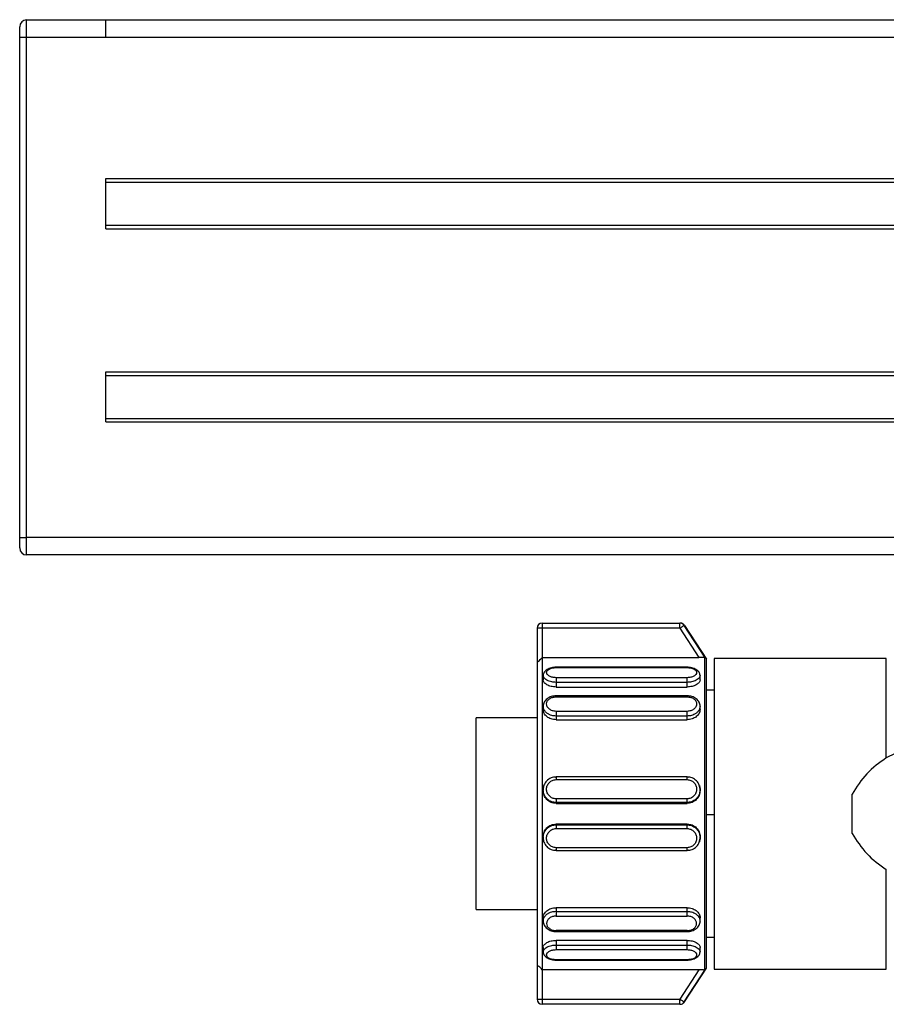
# Model space of a CAD drawing. Header units: millimetres. Extents: x -531 to 2050, y 404 to 998.
# Tile 6 of 23: x -46 to 4, y 684 to 741. Entities that reach past the tile are written whole.
import ezdxf

# ---------------------------------------------------------------- set-up
doc = ezdxf.new("R2010")
doc.units = ezdxf.units.MM

# ---------------------------------------------------------------- blocks, each defined once
blk = doc.blocks.new('Drawing View2')
at = {"color": 7, "linetype": 'Continuous', "lineweight": 25}
for p, q in [((-380.65, 66), (-380.65, 67)), ((-380.65, 67), (-376.05, 67)), ((-378.55, 67.01), (116.45, 67.01)), ((-378.55, 67.01), (-378.55, 67)), ((-376.05, 67), (113.95, 67)), ((-381.05, 66), (-381.05, 66.6)), ((-381.05, 59), (-381.05, 66)), ((-381.05, 66), (-380.65, 66)), ((-380.65, 66), (-376.05, 66)), ((-380.65, 37), (-380.65, 66)), ((-376.05, 66), (113.95, 66)), ((-381.05, 37), (-381.05, 59)), ((-376.05, 57.8), (113.95, 57.8)), ((-376.05, 54.9), (-376.05, 57.8)), ((-376.05, 57.6), (113.95, 57.6)), ((-376.05, 55.1), (113.95, 55.1)), ((-376.05, 54.9), (113.95, 54.9)), ((-376.05, 46.6), (113.95, 46.6)), ((-376.05, 43.7), (-376.05, 46.6)), ((-376.05, 46.4), (113.95, 46.4)), ((-376.05, 43.9), (113.95, 43.9)), ((-376.05, 43.7), (113.95, 43.7)), ((-381.05, 36.4), (-381.05, 37)), ((-381.05, 37), (-380.65, 37)), ((118.55, 37), (-380.65, 37)), ((-380.65, 36), (-380.65, 37)), ((118.55, 36), (-380.65, 36)), ((-350.75, 32.05), (-350.75, 31.75)), ((-350.75, 32.05), (-342.768, 32.05)), ((-350.75, 31.75), (-351.05, 31.75)), ((-351.05, 31.75), (-351.05, 29.777)), ((-342.768, 31.75), (-350.75, 31.75)), ((-350.75, 31.75), (-350.75, 30.05)), ((-342.768, 31.75), (-341.667, 30.05)), ((-341.327, 30.077), (-342.517, 31.913)), ((-342.502, 31.913), (-341.23, 29.955)), ((-351.05, 29.777), (-351.05, 12.233)), ((-350.75, 30.05), (-341.667, 30.05)), ((-341.327, 11.933), (-341.327, 30.077)), ((-341.23, 12.055), (-341.23, 29.955)), ((-330.802, 30.005), (-340.778, 30.005)), ((-340.778, 30.005), (-340.778, 20.91)), ((-330.802, 24.241), (-330.802, 30.005)), ((-342.35, 29.493), (-349.95, 29.493)), ((-349.95, 29.47), (-342.35, 29.47)), ((-350.7, 29.02), (-350.7, 28.764)), ((-342.35, 28.883), (-349.95, 28.883)), ((-342.35, 28.614), (-349.95, 28.614)), ((-349.95, 28.614), (-349.95, 28.345)), ((-342.35, 28.345), (-342.35, 28.614)), ((-341.6, 28.764), (-341.6, 29.02)), ((-349.95, 28.345), (-342.35, 28.345)), ((-340.778, 28.155), (-341.23, 28.155)), ((-342.35, 27.835), (-349.95, 27.835)), ((-349.95, 27.776), (-342.35, 27.776)), ((-350.7, 27.233), (-350.7, 27.035)), ((-342.35, 26.934), (-349.95, 26.934)), ((-341.6, 27.035), (-341.6, 27.233)), ((-351.05, 26.555), (-354.578, 26.555)), ((-354.578, 15.455), (-354.578, 26.555)), ((-342.35, 26.661), (-349.95, 26.661)), ((-349.95, 26.661), (-349.95, 26.452)), ((-349.95, 26.452), (-342.35, 26.452)), ((-342.35, 26.452), (-342.35, 26.661)), ((-330.282, 24.495), (-330.802, 24.241)), ((-350.004, 23.124), (-349.95, 23.133)), ((-342.35, 23.136), (-349.95, 23.136)), ((-349.95, 22.977), (-342.35, 22.977)), ((-342.35, 23.133), (-342.296, 23.124)), ((-350.7, 22.394), (-350.679, 22.514)), ((-350.7, 22.394), (-350.7, 22.35)), ((-350.679, 22.514), (-350.659, 22.631)), ((-341.641, 22.632), (-341.62, 22.512)), ((-341.6, 22.35), (-341.6, 22.394)), ((-342.35, 21.866), (-349.95, 21.866)), ((-332.778, 19.866), (-332.778, 22.144)), ((-342.35, 21.65), (-349.95, 21.65)), ((-349.95, 21.65), (-349.95, 21.603)), ((-349.95, 21.603), (-342.35, 21.603)), ((-342.35, 21.603), (-342.35, 21.65)), ((-340.778, 20.929), (-341.23, 20.929)), ((-340.778, 20.91), (-340.778, 12.005)), ((-349.95, 20.406), (-349.95, 20.359)), ((-342.35, 20.406), (-349.95, 20.406)), ((-349.95, 20.359), (-342.35, 20.359)), ((-349.95, 20.144), (-342.35, 20.144)), ((-342.35, 20.359), (-342.35, 20.406)), ((-350.7, 19.66), (-350.7, 19.615)), ((-350.679, 19.496), (-350.7, 19.615)), ((-350.659, 19.379), (-350.679, 19.496)), ((-341.6, 19.615), (-341.6, 19.66)), ((-349.95, 18.876), (-350.005, 18.885)), ((-342.35, 19.033), (-349.95, 19.033)), ((-349.95, 18.874), (-342.35, 18.874)), ((-342.296, 18.885), (-342.35, 18.876)), ((-330.802, 12.005), (-330.802, 17.768)), ((-354.578, 15.455), (-351.05, 15.455)), ((-342.35, 15.556), (-349.95, 15.556)), ((-349.95, 15.556), (-349.95, 15.347)), ((-342.35, 15.347), (-342.35, 15.556)), ((-350.7, 14.976), (-350.7, 14.777)), ((-349.95, 15.347), (-342.35, 15.347)), ((-349.95, 15.075), (-342.35, 15.074)), ((-341.6, 14.775), (-341.6, 14.974)), ((-342.35, 14.234), (-349.95, 14.235)), ((-349.95, 14.176), (-342.35, 14.176)), ((-341.23, 13.855), (-340.778, 13.855)), ((-350.7, 13.246), (-350.7, 12.99)), ((-342.35, 13.664), (-349.95, 13.664)), ((-349.95, 13.664), (-349.95, 13.395)), ((-349.95, 13.395), (-342.35, 13.395)), ((-349.95, 13.127), (-342.35, 13.127)), ((-342.35, 13.395), (-342.35, 13.664)), ((-341.6, 12.99), (-341.6, 13.246)), ((-351.05, 12.233), (-351.05, 10.26)), ((-342.35, 12.54), (-349.95, 12.54)), ((-349.95, 12.516), (-342.35, 12.516)), ((-342.502, 10.097), (-341.23, 12.055)), ((-340.778, 12.005), (-330.802, 12.005)), ((-341.667, 11.96), (-350.75, 11.96)), ((-350.75, 11.96), (-350.75, 10.26)), ((-341.667, 11.96), (-342.768, 10.26)), ((-342.517, 10.097), (-341.327, 11.933)), ((-350.75, 10.26), (-342.768, 10.26)), ((-342.768, 9.96), (-350.75, 9.96)), ((-342.768, 9.96), (-342.768, 10.26))]:
    blk.add_line(p, q, dxfattribs=at)
at = {"color": 7, "linetype": 'Continuous', "lineweight": 25, "flags": 128}
for points in [[(-342.768, 31.75), (-342.768, 31.808), (-342.768, 31.864), (-342.768, 31.916), (-342.768, 31.962), (-342.768, 31.999), (-342.768, 32.027), (-342.768, 32.044), (-342.768, 32.05)], [(-350.75, 30.05), (-350.75, 29.718), (-350.75, 29.096), (-350.75, 28.206), (-350.75, 27.076), (-350.75, 25.744), (-350.75, 24.254), (-350.75, 22.657), (-350.75, 21.005), (-350.75, 19.352), (-350.75, 17.755), (-350.75, 16.266), (-350.75, 14.934), (-350.75, 13.804), (-350.75, 12.913), (-350.75, 12.292), (-350.75, 11.96)], [(-351.05, 10.26), (-351.044, 10.26), (-351.027, 10.26), (-350.999, 10.26), (-350.962, 10.26), (-350.917, 10.26), (-350.865, 10.26), (-350.809, 10.26), (-350.75, 10.26)], [(-350.75, 10.26), (-350.75, 10.201), (-350.75, 10.145), (-350.75, 10.093), (-350.75, 10.048), (-350.75, 10.01), (-350.75, 9.983), (-350.75, 9.966), (-350.75, 9.96)]]:
    blk.add_lwpolyline(points, dxfattribs=at)
at = {"color": 7, "linetype": 'Continuous', "lineweight": 25}
for centre, radius, start, end in [((-380.65, 66.6), 0.4, 90, 180), ((-380.65, 36.4), 0.4, 180, 270), ((-350.75, 31.75), 0.3, 90, 180), ((-342.768, 31.75), 0.3, 32.9434, 89.9915), ((-342.511, 22.983), 8.93, 89.9422, 90.0385), ((-350.75, 10.26), 0.3, 180, 270), ((-342.768, 10.259), 0.3, 270.0085, 327.0566), ((-342.511, 18.83), 8.734, 269.9608, 270.0593)]:
    blk.add_arc(centre, radius, start, end, dxfattribs=at)
for points, knots in [([(-376.05, 66), (-376.05, 66.262), (-376.05, 66.522), (-376.05, 66.892), (-376.05, 67), (-376.05, 67)], [0, 0, 0, 0, 0.5, 0.5, 1, 1, 1, 1]), ([(-342.756, 32.05), (-342.756, 32.05), (-342.758, 32.05), (-342.764, 32.05), (-342.768, 32.05)], [0, 0, 0, 0, 0.365194, 1, 1, 1, 1]), ([(-342.694, 32.043), (-342.703, 32.045), (-342.719, 32.048), (-342.737, 32.049), (-342.745, 32.049), (-342.748, 32.05), (-342.749, 32.05), (-342.751, 32.05), (-342.753, 32.05), (-342.753, 32.05), (-342.755, 32.05), (-342.756, 32.05)], [0, 0, 0, 0, 0.109291, 0.184082, 0.203388, 0.217069, 0.233404, 0.261558, 0.329586, 0.601582, 1, 1, 1, 1]), ([(-342.518, 31.931), (-342.526, 31.942), (-342.547, 31.972), (-342.592, 32.005), (-342.642, 32.03), (-342.676, 32.041), (-342.692, 32.043), (-342.694, 32.043)], [0, 0, 0, 0, 0.187728, 0.504927, 0.769603, 0.980429, 1, 1, 1, 1]), ([(-351.05, 29.777), (-351.048, 29.777), (-351.044, 29.776), (-351.013, 29.8), (-350.957, 29.85), (-350.866, 29.935), (-350.791, 30.009), (-350.75, 30.05)], [0, 0, 0, 0, 0.131935, 0.273337, 0.43979, 0.689197, 1, 1, 1, 1]), ([(-341.327, 30.077), (-341.328, 30.075), (-341.331, 30.072), (-341.348, 30.068), (-341.376, 30.063), (-341.429, 30.058), (-341.526, 30.051), (-341.618, 30.05), (-341.667, 30.05)], [0, 0, 0, 0, 0.107534, 0.215502, 0.32879, 0.444967, 0.704582, 1, 1, 1, 1]), ([(-349.95, 29.492), (-349.995, 29.489), (-350.086, 29.484), (-350.223, 29.456), (-350.354, 29.413), (-350.472, 29.355), (-350.571, 29.284), (-350.645, 29.201), (-350.692, 29.111), (-350.697, 29.048), (-350.7, 29.016)], [0, 0, 0, 0, 0.11755, 0.238137, 0.361419, 0.486912, 0.614056, 0.742299, 0.871104, 1, 1, 1, 1]), ([(-349.95, 28.883), (-350.022, 28.887), (-350.167, 28.897), (-350.35, 28.971), (-350.472, 29.074), (-350.514, 29.191), (-350.472, 29.303), (-350.35, 29.395), (-350.167, 29.457), (-350.022, 29.466), (-349.95, 29.47)], [0, 0, 0, 0, 0.1241056, 0.2487344, 0.3741106, 0.4999986, 0.625886, 0.7512626, 0.8758895, 1, 1, 1, 1]), ([(-349.95, 29.49), (-349.95, 29.491), (-349.95, 29.495), (-349.95, 29.481), (-349.95, 29.47)], [0, 0, 0, 0, 0.2297853, 1, 1, 1, 1]), ([(-341.6, 29.016), (-341.603, 29.048), (-341.608, 29.111), (-341.655, 29.201), (-341.729, 29.284), (-341.828, 29.355), (-341.946, 29.413), (-342.077, 29.456), (-342.214, 29.484), (-342.305, 29.489), (-342.35, 29.492)], [0, 0, 0, 0, 0.128896, 0.257701, 0.385944, 0.513088, 0.638581, 0.761863, 0.88245, 1, 1, 1, 1]), ([(-342.35, 29.47), (-342.35, 29.481), (-342.35, 29.495), (-342.35, 29.491), (-342.35, 29.49)], [0, 0, 0, 0, 0.770215, 1, 1, 1, 1]), ([(-342.35, 29.47), (-342.278, 29.466), (-342.133, 29.457), (-341.95, 29.395), (-341.828, 29.303), (-341.786, 29.191), (-341.828, 29.074), (-341.95, 28.971), (-342.133, 28.897), (-342.278, 28.887), (-342.35, 28.883)], [0, 0, 0, 0, 0.1241105, 0.2487374, 0.374114, 0.5000014, 0.6258894, 0.7512656, 0.8758944, 1, 1, 1, 1]), ([(-349.95, 28.614), (-350.035, 28.619), (-350.172, 28.626), (-350.35, 28.675), (-350.485, 28.733), (-350.591, 28.807), (-350.678, 28.902), (-350.692, 28.974), (-350.7, 29.019)], [0, 0, 0, 0, 0.215677, 0.349677, 0.500832, 0.651862, 0.785821, 1, 1, 1, 1]), ([(-349.95, 28.345), (-350.048, 28.352), (-350.245, 28.366), (-350.493, 28.467), (-350.666, 28.608), (-350.689, 28.712), (-350.7, 28.764)], [0, 0, 0, 0, 0.2491018, 0.5002617, 0.7513757, 1, 1, 1, 1]), ([(-341.6, 29.02), (-341.608, 28.975), (-341.621, 28.903), (-341.708, 28.807), (-341.814, 28.733), (-341.95, 28.675), (-342.128, 28.626), (-342.265, 28.619), (-342.35, 28.614)], [0, 0, 0, 0, 0.215373, 0.34906, 0.499747, 0.650815, 0.784688, 1, 1, 1, 1]), ([(-341.6, 28.764), (-341.611, 28.712), (-341.634, 28.607), (-341.807, 28.467), (-342.055, 28.366), (-342.252, 28.352), (-342.35, 28.345)], [0, 0, 0, 0, 0.2491861, 0.49919, 0.7515863, 1, 1, 1, 1]), ([(-349.95, 27.835), (-349.996, 27.832), (-350.09, 27.828), (-350.229, 27.794), (-350.361, 27.74), (-350.478, 27.665), (-350.575, 27.572), (-350.647, 27.466), (-350.693, 27.349), (-350.698, 27.267), (-350.7, 27.227)], [0, 0, 0, 0, 0.11999, 0.242062, 0.365976, 0.491354, 0.617808, 0.744962, 0.872463, 1, 1, 1, 1]), ([(-349.95, 26.934), (-350.022, 26.941), (-350.167, 26.955), (-350.35, 27.057), (-350.472, 27.2), (-350.514, 27.366), (-350.472, 27.529), (-350.35, 27.664), (-350.167, 27.757), (-350.022, 27.77), (-349.95, 27.776)], [0, 0, 0, 0, 0.124111, 0.248737, 0.374114, 0.500001, 0.625889, 0.751266, 0.875894, 1, 1, 1, 1]), ([(-349.95, 27.834), (-349.95, 27.834), (-349.95, 27.838), (-349.95, 27.822), (-349.95, 27.791), (-349.95, 27.776)], [0, 0, 0, 0, 0.038601, 0.519301, 1, 1, 1, 1]), ([(-342.35, 27.776), (-342.35, 27.791), (-342.35, 27.822), (-342.35, 27.838), (-342.35, 27.834), (-342.35, 27.834)], [0, 0, 0, 0, 0.480692, 0.961384, 1, 1, 1, 1]), ([(-341.6, 27.227), (-341.602, 27.267), (-341.607, 27.349), (-341.653, 27.466), (-341.725, 27.572), (-341.822, 27.665), (-341.939, 27.74), (-342.071, 27.794), (-342.21, 27.828), (-342.304, 27.832), (-342.35, 27.835)], [0, 0, 0, 0, 0.127535, 0.255035, 0.382189, 0.508643, 0.634021, 0.75793, 0.880009, 1, 1, 1, 1]), ([(-342.35, 27.776), (-342.278, 27.77), (-342.133, 27.757), (-341.95, 27.664), (-341.828, 27.529), (-341.786, 27.366), (-341.828, 27.2), (-341.95, 27.057), (-342.133, 26.955), (-342.278, 26.941), (-342.35, 26.934)], [0, 0, 0, 0, 0.124111, 0.248737, 0.374114, 0.500001, 0.625889, 0.751266, 0.875894, 1, 1, 1, 1]), ([(-349.95, 26.661), (-350.035, 26.667), (-350.172, 26.678), (-350.35, 26.745), (-350.485, 26.827), (-350.591, 26.93), (-350.678, 27.065), (-350.692, 27.168), (-350.7, 27.232)], [0, 0, 0, 0, 0.215829, 0.349716, 0.500633, 0.651427, 0.785194, 1, 1, 1, 1]), ([(-349.95, 26.452), (-350.048, 26.461), (-350.245, 26.48), (-350.493, 26.618), (-350.666, 26.812), (-350.689, 26.96), (-350.7, 27.035)], [0, 0, 0, 0, 0.250014, 0.500108, 0.750297, 1, 1, 1, 1]), ([(-341.6, 27.233), (-341.608, 27.169), (-341.621, 27.066), (-341.708, 26.931), (-341.814, 26.827), (-341.95, 26.746), (-342.128, 26.678), (-342.265, 26.667), (-342.35, 26.661)], [0, 0, 0, 0, 0.214271, 0.348146, 0.499045, 0.650324, 0.784386, 1, 1, 1, 1]), ([(-341.6, 27.035), (-341.611, 26.961), (-341.634, 26.812), (-341.807, 26.618), (-342.055, 26.479), (-342.252, 26.461), (-342.35, 26.452)], [0, 0, 0, 0, 0.249179, 0.499184, 0.75158, 1, 1, 1, 1]), ([(-330.802, 24.241), (-331.201, 23.957), (-331.995, 23.394), (-332.519, 22.559), (-332.778, 22.144)], [0, 0, 0, 0, 0.5035589, 1, 1, 1, 1]), ([(-349.95, 23.129), (-350, 23.127), (-350.1, 23.123), (-350.246, 23.078), (-350.38, 23.006), (-350.497, 22.908), (-350.591, 22.787), (-350.659, 22.655), (-350.679, 22.561), (-350.688, 22.517)], [0, 0, 0, 0, 0.143395, 0.287611, 0.432551, 0.57803, 0.723868, 0.869915, 1, 1, 1, 1]), ([(-349.95, 21.866), (-350.022, 21.874), (-350.167, 21.891), (-350.35, 22.022), (-350.472, 22.206), (-350.514, 22.424), (-350.472, 22.641), (-350.35, 22.823), (-350.167, 22.952), (-350.022, 22.968), (-349.95, 22.977)], [0, 0, 0, 0, 0.124106, 0.248734, 0.374111, 0.499999, 0.625886, 0.751263, 0.875889, 1, 1, 1, 1]), ([(-341.612, 22.516), (-341.621, 22.56), (-341.641, 22.655), (-341.709, 22.787), (-341.802, 22.908), (-341.92, 23.006), (-342.054, 23.078), (-342.2, 23.123), (-342.3, 23.127), (-342.35, 23.129)], [0, 0, 0, 0, 0.13122, 0.277078, 0.422725, 0.568014, 0.712764, 0.856793, 1, 1, 1, 1]), ([(-342.35, 22.977), (-342.278, 22.968), (-342.133, 22.952), (-341.95, 22.823), (-341.828, 22.641), (-341.786, 22.424), (-341.828, 22.206), (-341.95, 22.022), (-342.133, 21.891), (-342.278, 21.874), (-342.35, 21.866)], [0, 0, 0, 0, 0.124111, 0.248737, 0.374114, 0.500001, 0.625889, 0.751266, 0.875894, 1, 1, 1, 1]), ([(-350.688, 22.517), (-350.689, 22.512), (-350.704, 22.457), (-350.701, 22.4), (-350.699, 22.349)], [0, 0, 0, 0, 0.098924, 1, 1, 1, 1]), ([(-349.95, 21.65), (-350.035, 21.658), (-350.172, 21.671), (-350.35, 21.758), (-350.485, 21.863), (-350.591, 21.998), (-350.679, 22.174), (-350.692, 22.31), (-350.7, 22.394)], [0, 0, 0, 0, 0.215317, 0.349093, 0.499996, 0.650773, 0.784509, 1, 1, 1, 1]), ([(-349.95, 21.603), (-350.048, 21.615), (-350.245, 21.637), (-350.493, 21.811), (-350.666, 22.058), (-350.689, 22.253), (-350.7, 22.35)], [0, 0, 0, 0, 0.249102, 0.500264, 0.751374, 1, 1, 1, 1]), ([(-341.6, 22.394), (-341.608, 22.31), (-341.621, 22.175), (-341.708, 21.998), (-341.814, 21.864), (-341.95, 21.758), (-342.128, 21.671), (-342.265, 21.658), (-342.35, 21.65)], [0, 0, 0, 0, 0.214783, 0.348571, 0.499371, 0.650552, 0.784526, 1, 1, 1, 1]), ([(-341.6, 22.35), (-341.611, 22.253), (-341.634, 22.058), (-341.807, 21.811), (-342.055, 21.637), (-342.252, 21.615), (-342.35, 21.603)], [0, 0, 0, 0, 0.249179, 0.499184, 0.75158, 1, 1, 1, 1]), ([(-341.62, 22.512), (-341.607, 22.473), (-341.593, 22.434), (-341.6, 22.394), (-341.6, 22.394)], [0, 0, 0, 0, 0.991335, 1, 1, 1, 1]), ([(-341.601, 22.349), (-341.599, 22.4), (-341.596, 22.457), (-341.61, 22.511), (-341.612, 22.516)], [0, 0, 0, 0, 0.9084007, 1, 1, 1, 1]), ([(-350.7, 19.66), (-350.689, 19.757), (-350.666, 19.951), (-350.493, 20.199), (-350.244, 20.372), (-350.048, 20.395), (-349.95, 20.406)], [0, 0, 0, 0, 0.248812, 0.500086, 0.751215, 1, 1, 1, 1]), ([(-350.7, 19.615), (-350.692, 19.699), (-350.679, 19.835), (-350.591, 20.012), (-350.485, 20.146), (-350.35, 20.251), (-350.172, 20.338), (-350.035, 20.351), (-349.95, 20.359)], [0, 0, 0, 0, 0.215523, 0.349239, 0.499973, 0.650763, 0.784506, 1, 1, 1, 1]), ([(-349.95, 19.033), (-350.022, 19.041), (-350.167, 19.058), (-350.35, 19.186), (-350.472, 19.369), (-350.514, 19.586), (-350.472, 19.803), (-350.35, 19.988), (-350.167, 20.118), (-350.022, 20.135), (-349.95, 20.144)], [0, 0, 0, 0, 0.1241056, 0.2487344, 0.3741106, 0.4999986, 0.625886, 0.7512626, 0.8758895, 1, 1, 1, 1]), ([(-342.35, 20.406), (-342.253, 20.395), (-342.057, 20.373), (-341.804, 20.199), (-341.648, 19.954), (-341.581, 19.754), (-341.6, 19.66), (-341.6, 19.66)], [0, 0, 0, 0, 0.248209, 0.49872, 0.749554, 0.999745, 1, 1, 1, 1]), ([(-342.35, 20.359), (-342.265, 20.351), (-342.128, 20.338), (-341.95, 20.251), (-341.815, 20.146), (-341.708, 20.012), (-341.625, 19.836), (-341.582, 19.618), (-341.621, 19.458), (-341.641, 19.38)], [0, 0, 0, 0, 0.178679, 0.289497, 0.414398, 0.539341, 0.650147, 0.828642, 1, 1, 1, 1]), ([(-342.35, 20.144), (-342.278, 20.135), (-342.133, 20.118), (-341.95, 19.988), (-341.828, 19.803), (-341.786, 19.586), (-341.828, 19.369), (-341.95, 19.186), (-342.133, 19.058), (-342.278, 19.041), (-342.35, 19.033)], [0, 0, 0, 0, 0.124111, 0.248737, 0.374114, 0.500001, 0.625889, 0.751266, 0.875894, 1, 1, 1, 1]), ([(-350.699, 19.661), (-350.701, 19.609), (-350.704, 19.552), (-350.689, 19.498), (-350.688, 19.493)], [0, 0, 0, 0, 0.901328, 1, 1, 1, 1]), ([(-350.688, 19.493), (-350.679, 19.448), (-350.659, 19.354), (-350.591, 19.222), (-350.498, 19.101), (-350.38, 19.003), (-350.246, 18.931), (-350.1, 18.886), (-350, 18.883), (-349.95, 18.881)], [0, 0, 0, 0, 0.130124, 0.276165, 0.421998, 0.567471, 0.712411, 0.856614, 1, 1, 1, 1]), ([(-342.35, 18.881), (-342.3, 18.883), (-342.2, 18.886), (-342.054, 18.931), (-341.92, 19.003), (-341.802, 19.101), (-341.709, 19.222), (-341.641, 19.354), (-341.622, 19.447), (-341.612, 19.491)], [0, 0, 0, 0, 0.143552, 0.287922, 0.433029, 0.57867, 0.72467, 0.87088, 1, 1, 1, 1]), ([(-341.612, 19.491), (-341.611, 19.497), (-341.596, 19.552), (-341.599, 19.609), (-341.601, 19.661)], [0, 0, 0, 0, 0.105042, 1, 1, 1, 1]), ([(-332.778, 19.866), (-332.519, 19.451), (-331.995, 18.616), (-331.201, 18.052), (-330.802, 17.768)], [0, 0, 0, 0, 0.496441, 1, 1, 1, 1]), ([(-350.7, 14.976), (-350.7, 14.976), (-350.718, 15.047), (-350.656, 15.202), (-350.495, 15.391), (-350.246, 15.533), (-350.049, 15.549), (-349.95, 15.557)], [0, 0, 0, 0, 0.000173, 0.250201, 0.500485, 0.749353, 1, 1, 1, 1]), ([(-342.35, 15.556), (-342.253, 15.548), (-342.058, 15.532), (-341.81, 15.393), (-341.646, 15.205), (-341.583, 15.049), (-341.601, 14.976), (-341.601, 14.974)], [0, 0, 0, 0, 0.246617, 0.493096, 0.743351, 0.993712, 1, 1, 1, 1]), ([(-350.7, 14.778), (-350.692, 14.842), (-350.679, 14.945), (-350.591, 15.08), (-350.486, 15.183), (-350.351, 15.264), (-350.174, 15.332), (-350.036, 15.343), (-349.95, 15.349)], [0, 0, 0, 0, 0.21433, 0.348286, 0.499453, 0.648965, 0.782372, 1, 1, 1, 1]), ([(-349.95, 15.075), (-350.02, 15.069), (-350.163, 15.057), (-350.345, 14.958), (-350.469, 14.816), (-350.514, 14.649), (-350.474, 14.485), (-350.352, 14.348), (-350.168, 14.253), (-350.022, 14.241), (-349.95, 14.235)], [0, 0, 0, 0, 0.120411, 0.243943, 0.369922, 0.495539, 0.623004, 0.749648, 0.875959, 1, 1, 1, 1]), ([(-342.35, 15.347), (-342.264, 15.341), (-342.126, 15.33), (-341.948, 15.262), (-341.814, 15.181), (-341.709, 15.078), (-341.622, 14.943), (-341.608, 14.84), (-341.6, 14.777)], [0, 0, 0, 0, 0.218901, 0.351957, 0.50046, 0.651294, 0.785093, 1, 1, 1, 1]), ([(-342.35, 14.234), (-342.28, 14.239), (-342.137, 14.25), (-341.955, 14.341), (-341.831, 14.474), (-341.786, 14.637), (-341.826, 14.805), (-341.948, 14.95), (-342.132, 15.054), (-342.278, 15.067), (-342.35, 15.074)], [0, 0, 0, 0, 0.120506, 0.244024, 0.369966, 0.495563, 0.623129, 0.749761, 0.875999, 1, 1, 1, 1]), ([(-350.7, 14.784), (-350.698, 14.743), (-350.693, 14.661), (-350.647, 14.545), (-350.575, 14.438), (-350.478, 14.346), (-350.361, 14.271), (-350.229, 14.216), (-350.09, 14.182), (-349.996, 14.178), (-349.95, 14.176)], [0, 0, 0, 0, 0.127547, 0.255057, 0.38222, 0.50868, 0.63406, 0.757971, 0.880031, 1, 1, 1, 1]), ([(-342.35, 14.174), (-342.304, 14.176), (-342.21, 14.18), (-342.071, 14.215), (-341.939, 14.269), (-341.822, 14.344), (-341.725, 14.436), (-341.653, 14.543), (-341.607, 14.659), (-341.602, 14.741), (-341.6, 14.782)], [0, 0, 0, 0, 0.119967, 0.242026, 0.365936, 0.491316, 0.617777, 0.744941, 0.872452, 1, 1, 1, 1]), ([(-349.95, 14.235), (-349.95, 14.219), (-349.95, 14.189), (-349.95, 14.172), (-349.95, 14.176), (-349.95, 14.177)], [0, 0, 0, 0, 0.482334, 0.964667, 1, 1, 1, 1]), ([(-342.35, 14.177), (-342.35, 14.177), (-342.35, 14.172), (-342.35, 14.188), (-342.35, 14.219), (-342.35, 14.234)], [0, 0, 0, 0, 0.043345, 0.521673, 1, 1, 1, 1]), ([(-350.7, 13.246), (-350.7, 13.246), (-350.719, 13.294), (-350.652, 13.404), (-350.496, 13.542), (-350.244, 13.644), (-350.048, 13.657), (-349.95, 13.664)], [0, 0, 0, 0, 0.000131, 0.249937, 0.500148, 0.750171, 1, 1, 1, 1]), ([(-350.7, 12.989), (-350.692, 13.034), (-350.679, 13.107), (-350.592, 13.202), (-350.486, 13.276), (-350.35, 13.335), (-350.172, 13.383), (-350.035, 13.391), (-349.95, 13.395)], [0, 0, 0, 0, 0.215208, 0.348901, 0.499715, 0.650829, 0.784725, 1, 1, 1, 1]), ([(-349.95, 12.54), (-350.022, 12.544), (-350.167, 12.552), (-350.35, 12.615), (-350.472, 12.706), (-350.514, 12.819), (-350.472, 12.936), (-350.35, 13.038), (-350.167, 13.112), (-350.022, 13.122), (-349.95, 13.127)], [0, 0, 0, 0, 0.1241105, 0.2487374, 0.374114, 0.5000014, 0.6258894, 0.7512656, 0.8758944, 1, 1, 1, 1]), ([(-342.35, 13.664), (-342.253, 13.657), (-342.057, 13.644), (-341.804, 13.543), (-341.648, 13.404), (-341.581, 13.295), (-341.6, 13.246), (-341.6, 13.246)], [0, 0, 0, 0, 0.248209, 0.49872, 0.749553, 0.999745, 1, 1, 1, 1]), ([(-342.35, 13.395), (-342.265, 13.391), (-342.128, 13.383), (-341.95, 13.335), (-341.815, 13.277), (-341.709, 13.203), (-341.622, 13.108), (-341.608, 13.036), (-341.6, 12.991)], [0, 0, 0, 0, 0.2159, 0.349804, 0.500724, 0.651695, 0.785583, 1, 1, 1, 1]), ([(-342.35, 13.127), (-342.278, 13.122), (-342.133, 13.112), (-341.95, 13.038), (-341.828, 12.936), (-341.786, 12.819), (-341.828, 12.706), (-341.95, 12.615), (-342.133, 12.552), (-342.278, 12.544), (-342.35, 12.54)], [0, 0, 0, 0, 0.124111, 0.248737, 0.374114, 0.500001, 0.625889, 0.751266, 0.875894, 1, 1, 1, 1]), ([(-350.7, 12.993), (-350.697, 12.962), (-350.692, 12.898), (-350.645, 12.808), (-350.571, 12.726), (-350.472, 12.654), (-350.354, 12.596), (-350.223, 12.554), (-350.086, 12.526), (-349.995, 12.52), (-349.95, 12.518)], [0, 0, 0, 0, 0.128896, 0.257702, 0.385944, 0.513088, 0.638581, 0.761863, 0.88245, 1, 1, 1, 1]), ([(-342.35, 12.518), (-342.305, 12.52), (-342.214, 12.526), (-342.077, 12.554), (-341.946, 12.596), (-341.828, 12.654), (-341.729, 12.726), (-341.655, 12.808), (-341.608, 12.898), (-341.603, 12.962), (-341.6, 12.993)], [0, 0, 0, 0, 0.117549, 0.238129, 0.361417, 0.486909, 0.614053, 0.742295, 0.871102, 1, 1, 1, 1]), ([(-350.75, 11.96), (-350.785, 11.995), (-350.851, 12.06), (-350.937, 12.141), (-351, 12.198), (-351.042, 12.232), (-351.047, 12.232), (-351.05, 12.233)], [0, 0, 0, 0, 0.267546, 0.492406, 0.671733, 0.84459, 1, 1, 1, 1]), ([(-349.95, 12.54), (-349.95, 12.529), (-349.95, 12.514), (-349.95, 12.518), (-349.95, 12.519)], [0, 0, 0, 0, 0.770215, 1, 1, 1, 1]), ([(-342.35, 12.519), (-342.35, 12.518), (-342.35, 12.514), (-342.35, 12.529), (-342.35, 12.54)], [0, 0, 0, 0, 0.2297853, 1, 1, 1, 1]), ([(-341.327, 11.933), (-341.328, 11.934), (-341.331, 11.937), (-341.348, 11.941), (-341.376, 11.946), (-341.427, 11.952), (-341.524, 11.957), (-341.615, 11.959), (-341.667, 11.96)], [0, 0, 0, 0, 0.107501, 0.216773, 0.329066, 0.445532, 0.688974, 1, 1, 1, 1]), ([(-342.768, 9.96), (-342.763, 9.96), (-342.757, 9.96), (-342.756, 9.96), (-342.756, 9.96)], [0, 0, 0, 0, 0.947592, 1, 1, 1, 1]), ([(-342.756, 9.96), (-342.756, 9.96), (-342.754, 9.96), (-342.753, 9.96), (-342.753, 9.96), (-342.752, 9.96), (-342.749, 9.96), (-342.746, 9.96), (-342.74, 9.96), (-342.727, 9.961), (-342.713, 9.962), (-342.702, 9.965), (-342.698, 9.965)], [0, 0, 0, 0, 0.18453, 0.535394, 0.710843, 0.798695, 0.833522, 0.848976, 0.86355, 0.897996, 0.966794, 1, 1, 1, 1]), ([(-342.698, 9.965), (-342.69, 9.967), (-342.646, 9.975), (-342.58, 10.011), (-342.523, 10.059), (-342.507, 10.092), (-342.504, 10.098)], [0, 0, 0, 0, 0.1014991, 0.5570189, 0.9134569, 1, 1, 1, 1])]:
    blk.add_open_spline(points, degree=3, knots=knots, dxfattribs=at)
for points in [[(-342.517, 31.913), (-342.521, 31.91), (-342.531, 31.904), (-342.589, 31.866), (-342.671, 31.812), (-342.736, 31.771), (-342.768, 31.75)], [(-349.95, 28.883), (-349.95, 28.866), (-349.95, 28.832), (-349.95, 28.76), (-349.95, 28.683), (-349.95, 28.637), (-349.95, 28.614)], [(-342.35, 28.614), (-342.35, 28.637), (-342.35, 28.683), (-342.35, 28.76), (-342.35, 28.832), (-342.35, 28.866), (-342.35, 28.883)], [(-349.95, 26.934), (-349.95, 26.913), (-349.95, 26.87), (-349.95, 26.792), (-349.95, 26.717), (-349.95, 26.68), (-349.95, 26.661)], [(-342.35, 26.661), (-342.35, 26.68), (-342.35, 26.717), (-342.35, 26.792), (-342.35, 26.87), (-342.35, 26.913), (-342.35, 26.934)], [(-349.95, 23.133), (-349.95, 23.134), (-349.95, 23.136), (-349.95, 23.103), (-349.95, 23.049), (-349.95, 23.001), (-349.95, 22.977)], [(-342.35, 22.977), (-342.35, 23.001), (-342.35, 23.049), (-342.35, 23.103), (-342.35, 23.136), (-342.35, 23.134), (-342.35, 23.133)], [(-349.95, 21.866), (-349.95, 21.84), (-349.95, 21.79), (-349.95, 21.721), (-349.95, 21.669), (-349.95, 21.656), (-349.95, 21.65)], [(-342.35, 21.65), (-342.35, 21.656), (-342.35, 21.669), (-342.35, 21.721), (-342.35, 21.79), (-342.35, 21.84), (-342.35, 21.866)], [(-349.95, 20.359), (-349.95, 20.353), (-349.95, 20.34), (-349.95, 20.288), (-349.95, 20.22), (-349.95, 20.169), (-349.95, 20.144)], [(-342.35, 20.144), (-342.35, 20.169), (-342.35, 20.22), (-342.35, 20.288), (-342.35, 20.34), (-342.35, 20.353), (-342.35, 20.359)], [(-349.95, 19.033), (-349.95, 19.009), (-349.95, 18.96), (-349.95, 18.906), (-349.95, 18.873), (-349.95, 18.875), (-349.95, 18.876)], [(-342.35, 18.876), (-342.35, 18.875), (-342.35, 18.873), (-342.35, 18.906), (-342.35, 18.96), (-342.35, 19.009), (-342.35, 19.033)], [(-349.95, 15.347), (-349.95, 15.329), (-349.95, 15.291), (-349.95, 15.217), (-349.95, 15.14), (-349.95, 15.096), (-349.95, 15.075)], [(-342.35, 15.074), (-342.35, 15.096), (-342.35, 15.139), (-342.35, 15.216), (-342.35, 15.291), (-342.35, 15.329), (-342.35, 15.347)], [(-349.95, 13.395), (-349.95, 13.373), (-349.95, 13.327), (-349.95, 13.249), (-349.95, 13.177), (-349.95, 13.144), (-349.95, 13.127)], [(-342.35, 13.127), (-342.35, 13.144), (-342.35, 13.177), (-342.35, 13.249), (-342.35, 13.327), (-342.35, 13.373), (-342.35, 13.395)], [(-342.768, 10.26), (-342.736, 10.239), (-342.671, 10.197), (-342.589, 10.144), (-342.531, 10.106), (-342.521, 10.1), (-342.517, 10.097)]]:
    blk.add_open_spline(points, degree=3, dxfattribs=at)

msp = doc.modelspace()

# ---------------------------------------------------------------- block references
at = {"color": 7, "linetype": 'Continuous', "lineweight": 25}
msp.add_blockref('Drawing View2', (334.723, 673.89), dxfattribs=at)

doc.saveas('drawing.dxf')
